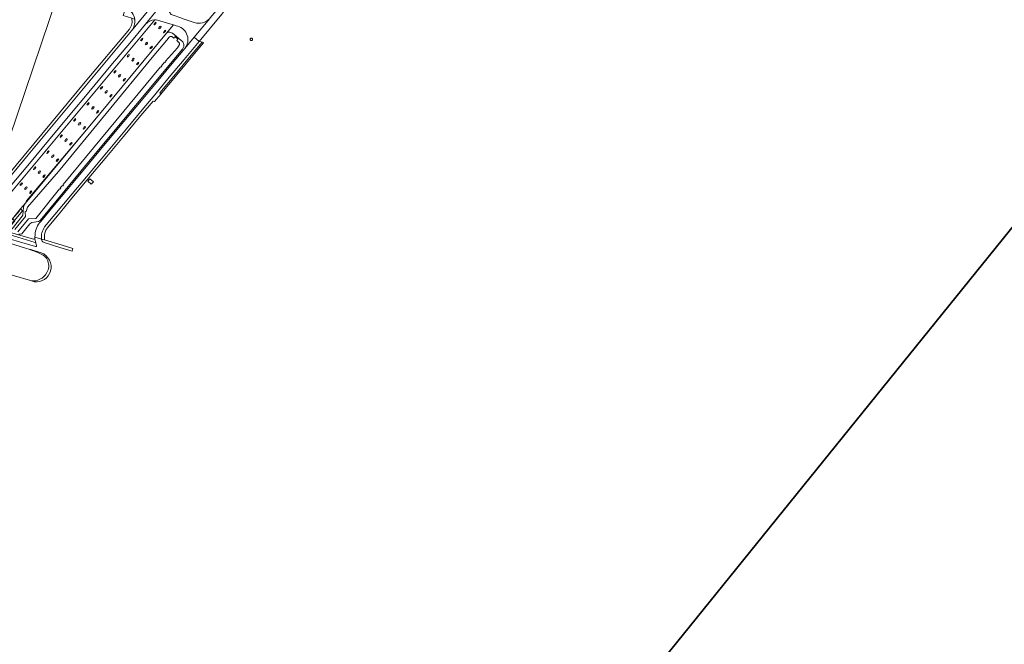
# Model space of a CAD drawing. Header units: metres. Extents: x 93008 to 98406, y 448779 to 454332.
# Tile 126 of 136: x 96349 to 97173, y 450346 to 450869. Entities that reach past the tile are written whole.
import ezdxf

# ---------------------------------------------------------------- set-up
doc = ezdxf.new("R2010")
doc.units = ezdxf.units.M
doc.header["$MEASUREMENT"] = 0
for name, color, linetype, lineweight, true_color in [('B-RO-GR-BEPLANTING_CULTUUR_VASTE PLANTENVAK-V', 7, 'Continuous', 18, 0xa5a552), ('B-RO-KW-KUNSTWERK_PIJLER-V', 7, 'Continuous', 18, 0xb7b7b7), ('B-RO-OG-BEBOUWING-V', 7, 'Continuous', 18, 0xdc7869), ('B-RO-OG-TERREIN_CULTUURSCHEIDING-V', 7, 'Continuous', 18, 0x28c846), ('B-RO-OG-TERREIN_ERF-V', 7, 'Continuous', 18, 0x28c846), ('B-RO-OG-WATER-V', 7, 'Continuous', 18, 0xafcde1), ('B-RO-OG-WATER_SLOOT-V', 7, 'Continuous', 18, 0xafcde1), ('B-RO-VH-ONVERHARD-V', 7, 'Continuous', 18, 0xd7aa8c), ('B-RO-VH-VERHARDING_BETONSTRAATSTEEN-V', 7, 'Continuous', 18, 0xcdcdcd), ('B-RO-VH-VERHARDING_OPEN-V', 7, 'Continuous', 18, 0xd7aa8c), ('B-RO-VH-VERHARDING_TEGEL-V', 7, 'Continuous', 18, 0xcdcdcd)]:
    doc.layers.add(name, color=color, linetype=linetype, lineweight=lineweight, true_color=true_color)
doc.layers.add('B-RO-VH-VERHARDING_ASFALT-PRIM-V', color=11, linetype='Continuous', lineweight=18)
doc.layers.add('X-XX-AL-MASKER-G', color=7, linetype='Continuous', lineweight=35)

msp = doc.modelspace()

# ---------------------------------------------------------------- linework, layer by layer
at = {"layer": 'B-RO-GR-BEPLANTING_CULTUUR_VASTE PLANTENVAK-V'}
msp.add_lwpolyline([(96542.4, 450851.177), (96542.783, 450851.101), (96543.165, 450851.177), (96543.49, 450851.394), (96543.707, 450851.718), (96543.783, 450852.101), (96543.707, 450852.483), (96543.49, 450852.808), (96543.165, 450853.025), (96542.783, 450853.101), (96542.4, 450853.025), (96542.076, 450852.808), (96541.859, 450852.483), (96541.783, 450852.101), (96541.859, 450851.718), (96542.076, 450851.394)], close=True, dxfattribs=at)
at = {"layer": 'B-RO-KW-KUNSTWERK_PIJLER-V'}
for points in [[(96461.746, 450864.146, 0.1313068), (96463.295, 450865.998), (96462.823, 450866.397, 0.1313068), (96461.274, 450864.545)], [(96466.807, 450863.082, 0.254101), (96465.257, 450861.224), (96465.732, 450860.837, 0.254101), (96467.282, 450862.695)], [(96452.094, 450852.559), (96451.619, 450852.958, 0.13148), (96450.079, 450851.1), (96450.554, 450850.701, 0.1313702)], [(96470.78, 450859.77, 0.1313068), (96469.231, 450857.918), (96469.703, 450857.523, 0.1313068), (96471.252, 450859.375)], [(96454.529, 450847.392, 0.2549813), (96456.081, 450849.244), (96455.61, 450849.63, 0.2549813), (96454.058, 450847.778)], [(96460.055, 450845.936), (96459.592, 450846.326, 0.1325329), (96458.042, 450844.475), (96458.505, 450844.085, 0.1325329)], [(96443.332, 450833.942, 0.2529063), (96444.877, 450835.794), (96444.398, 450836.18, 0.2529063), (96442.853, 450834.328)], [(96427.678, 450824.21), (96428.148, 450823.806, 0.1296383), (96429.691, 450825.661), (96429.221, 450826.065, 0.1296383)], [(96431.658, 450820.879), (96432.127, 450820.493, 0.256984), (96433.665, 450822.356), (96433.196, 450822.742, 0.2565664)], [(96418.501, 450812.222), (96418.036, 450812.612, 0.1409924), (96416.48, 450810.762), (96416.945, 450810.372, 0.1409924)], [(96437.652, 450819.027), (96437.178, 450819.426, 0.1296383), (96435.635, 450817.571), (96436.109, 450817.172, 0.1296383)], [(96420.476, 450807.432), (96420.945, 450807.046, 0.2568585), (96422.484, 450808.908), (96422.015, 450809.294, 0.2568585)], [(96426.453, 450805.587), (96425.986, 450805.985, 0.1409924), (96424.43, 450804.135), (96424.897, 450803.737, 0.1409924)], [(96407.302, 450798.775), (96406.844, 450799.171, 0.1301223), (96405.303, 450797.317), (96405.761, 450796.921, 0.130222)], [(96410.809, 450795.854, 0.2568585), (96409.27, 450793.992), (96409.739, 450793.606, 0.2568585), (96411.278, 450795.468)], [(96415.25, 450792.157), (96414.771, 450792.553, 0.131992), (96413.234, 450790.688), (96413.713, 450790.292, 0.1320683)], [(96396.098, 450785.332), (96395.626, 450785.735, 0.1291781), (96394.08, 450783.883), (96394.552, 450783.48, 0.1292882)], [(96398.058, 450780.556), (96398.532, 450780.162, 0.253103), (96400.078, 450782.016), (96399.604, 450782.41, 0.253103)], [(96402.506, 450776.855, 0.1299946), (96404.043, 450778.705), (96403.572, 450779.106, 0.1301023), (96402.035, 450777.256)], [(96383.346, 450769.997, 0.1313134), (96384.894, 450771.846), (96384.426, 450772.248, 0.1314162), (96382.878, 450770.399)], [(96386.859, 450767.078), (96387.339, 450766.717, 0.2553392), (96388.879, 450768.581), (96388.409, 450768.965, 0.2480509)], [(96391.313, 450763.399, 0.131596), (96392.853, 450765.259), (96392.38, 450765.656, 0.131596), (96390.84, 450763.796)], [(96371.683, 450756.948), (96372.15, 450756.584, 0.1315776), (96373.704, 450758.429), (96373.232, 450758.838, 0.1168683)], [(96377.683, 450755.131), (96377.213, 450755.515, 0.2636481), (96375.659, 450753.687), (96376.129, 450753.303, 0.2636481)], [(96379.624, 450750.367), (96380.1, 450749.966, 0.1315776), (96381.654, 450751.811), (96381.178, 450752.212, 0.1315776)], [(96360.482, 450743.502), (96360.953, 450743.1, 0.1353991), (96362.494, 450744.951), (96362.023, 450745.353, 0.1355054)], [(96364.454, 450740.188), (96364.937, 450739.79, 0.2636481), (96366.491, 450741.618), (96366.008, 450742.016, 0.2636481)], [(96368.434, 450736.905), (96368.906, 450736.501, 0.1286829), (96370.447, 450738.359), (96369.975, 450738.763, 0.1287922)], [(96349.759, 450729.648, 0.1291915), (96351.304, 450731.498), (96350.832, 450731.903, 0.1291915), (96349.287, 450730.053)], [(96357.229, 450723.459), (96357.7, 450723.063, 0.1318708), (96359.236, 450724.925), (96358.765, 450725.321, 0.1318708)]]:
    msp.add_lwpolyline(points, format="xyb", close=True, dxfattribs=at)
at = {"layer": 'B-RO-OG-BEBOUWING-V'}
for points in [[(96268.309, 450768.933), (96311.307, 450754.428), (96318.607, 450776.07), (96340.091, 450768.822), (96380.258, 450887.888), (96304.843, 450913.329), (96290.195, 450869.907), (96301.129, 450866.219)], [(96405.947, 450733.382), (96408.969, 450730.797), (96410.714, 450732.836), (96407.692, 450735.422)]]:
    msp.add_lwpolyline(points, close=True, dxfattribs=at)
at = {"layer": 'B-RO-OG-TERREIN_CULTUURSCHEIDING-V'}
for points in [[(96486.617, 450869), (96495.13, 450866.189, 0.3096876), (96508.011, 450869.53, 0.0109627)], [(96348.636, 450708.9), (96349.678, 450710.154), (96349.722, 450710.114), (96353.563, 450714.719), (96354.844, 450716.906), (96404.867, 450776.222), (96415.947, 450789.361), (96471.86, 450857.129), (96477.813, 450864.073), (96472.833, 450865.577), (96467.177, 450867.286), (96464.304, 450868.154, 0.05668), (96462.028, 450868.365), (96338.062, 450719.496)], [(96338.657, 450691.282), (96360.462, 450684.755, 0.378844), (96361.611, 450685.268), (96361.776, 450685.774), (96361.827, 450686.223), (96361.832, 450686.626), (96361.858, 450688.537, -0.1673426), (96366.635, 450699.767), (96378.475, 450713.906), (96393.818, 450732.357), (96407.561, 450748.846), (96420.638, 450764.558), (96436.302, 450783.337), (96450.972, 450800.95), (96463.404, 450815.908), (96475.231, 450830.06), (96487.235, 450844.509, 0.5415485), (96481.257, 450863.004), (96479.878, 450863.449), (96477.813, 450864.073), (96471.86, 450857.129), (96473.133, 450857.973), (96474.679, 450858.108), (96476.771, 450857.15), (96485.569, 450849.977), (96486.523, 450847.857), (96486.413, 450845.949), (96485.185, 450843.882), (96407.963, 450751.307), (96366.15, 450700.367), (96364.692, 450699.528), (96359.163, 450698.701), (96357.635, 450697.806), (96350.944, 450689.452), (96349.588, 450689.022), (96348.426, 450689.139)]]:
    msp.add_lwpolyline(points, format="xyb", dxfattribs=at)
for points in [[(96325.469, 450707.729), (96324.758, 450708.328), (96328.916, 450713.268), (96331.2, 450711.345), (96337.102, 450718.339), (96338.062, 450719.496), (96462.028, 450868.365, 0.2178294), (96454.415, 450864.691), (96451.757, 450861.78), (96442.553, 450850.666), (96425.379, 450830.073), (96408.296, 450809.635), (96389.668, 450787.264), (96373.021, 450767.332), (96357.126, 450748.225), (96339.751, 450727.277), (96323.506, 450707.742), (96323.362, 450707.556), (96320.672, 450704.071), (96321.448, 450703.4), (96321.608, 450703.261)], [(96450.554, 450850.701, 0.1313702), (96452.094, 450852.559), (96451.619, 450852.958, 0.13148), (96450.079, 450851.1)], [(96458.505, 450844.085, 0.1325329), (96460.055, 450845.936), (96459.592, 450846.326, 0.1325329), (96458.042, 450844.475)], [(96440.406, 450839.513), (96440.884, 450839.112, -0.1313001), (96439.346, 450837.247), (96438.868, 450837.648, -0.1313001)], [(96448.372, 450832.869), (96448.847, 450832.483, -0.1306969), (96447.308, 450830.631), (96446.833, 450831.017, -0.1306969)], [(96429.221, 450826.065, 0.1296383), (96427.678, 450824.21), (96428.148, 450823.806, 0.1296383), (96429.691, 450825.661)], [(96433.196, 450822.742, 0.2565664), (96431.658, 450820.879), (96432.127, 450820.493, 0.256984), (96433.665, 450822.356)], [(96416.945, 450810.372, 0.1409924), (96418.501, 450812.222), (96418.036, 450812.612, 0.1409924), (96416.48, 450810.762)], [(96436.109, 450817.172, 0.1296383), (96437.652, 450819.027), (96437.178, 450819.426, 0.1296383), (96435.635, 450817.571)], [(96422.015, 450809.294, 0.2568585), (96420.476, 450807.432), (96420.945, 450807.046, 0.2568585), (96422.484, 450808.908)], [(96424.897, 450803.737, 0.1409924), (96426.453, 450805.587), (96425.986, 450805.985, 0.1409924), (96424.43, 450804.135)], [(96405.761, 450796.921, 0.130222), (96407.302, 450798.775), (96406.844, 450799.171, 0.1301223), (96405.303, 450797.317)], [(96413.713, 450790.292, 0.1320683), (96415.25, 450792.157), (96414.771, 450792.553, 0.131992), (96413.234, 450790.688)], [(96394.552, 450783.48, 0.1292882), (96396.098, 450785.332), (96395.626, 450785.735, 0.1291781), (96394.08, 450783.883)], [(96399.604, 450782.41, 0.253103), (96398.058, 450780.556), (96398.532, 450780.162, 0.253103), (96400.078, 450782.016)], [(96388.409, 450768.965, 0.2480509), (96386.859, 450767.078), (96387.339, 450766.717, 0.2553392), (96388.879, 450768.581)], [(96373.232, 450758.838, 0.1168683), (96371.683, 450756.948), (96372.15, 450756.584, 0.1315776), (96373.704, 450758.429)], [(96376.129, 450753.303, 0.2636481), (96377.683, 450755.131), (96377.213, 450755.515, 0.2636481), (96375.659, 450753.687)], [(96381.178, 450752.212, 0.1315776), (96379.624, 450750.367), (96380.1, 450749.966, 0.1315776), (96381.654, 450751.811)], [(96362.023, 450745.353, 0.1355054), (96360.482, 450743.502), (96360.953, 450743.1, 0.1353991), (96362.494, 450744.951)], [(96366.008, 450742.016, 0.2636481), (96364.454, 450740.188), (96364.937, 450739.79, 0.2636481), (96366.491, 450741.618)], [(96369.975, 450738.763, 0.1287922), (96368.434, 450736.905), (96368.906, 450736.501, 0.1286829), (96370.447, 450738.359)], [(96353.741, 450726.339), (96353.262, 450726.732, -0.2528782), (96354.798, 450728.592), (96355.277, 450728.199, -0.2529614)], [(96358.765, 450725.321, 0.1318708), (96357.229, 450723.459), (96357.7, 450723.063, 0.1318708), (96359.236, 450724.925)], [(96365.22, 450673.014, 0.0122274), (96357.405, 450676.29), (96354.019, 450677.464), (96340.622, 450681.578), (96328.967, 450685.138), (96323.921, 450686.68), (96318.233, 450688.407), (96313.147, 450689.952), (96308.985, 450691.216), (96295.59, 450695.298), (96260.592, 450705.958), (96253.268, 450682.096), (96268.89, 450677.311), (96285.183, 450672.34), (96295.809, 450669.095), (96300.873, 450667.548), (96306.527, 450665.821), (96311.603, 450664.273), (96325.412, 450660.061), (96342.671, 450654.799), (96358.002, 450650.143, 0.3249698), (96371.761, 450656.902, 0.5057666)]]:
    msp.add_lwpolyline(points, format="xyb", close=True, dxfattribs=at)
msp.add_lwpolyline([(96338.657, 450691.282), (96342.876, 450693.43), (96351.239, 450704.011), (96351.625, 450704.919), (96352.088, 450711.514), (96353.103, 450713.933), (96353.563, 450714.719), (96349.722, 450710.114), (96349.678, 450710.154), (96348.636, 450708.9), (96348.679, 450708.867), (96342.891, 450701.941), (96343.084, 450701.78), (96344.642, 450700.481), (96345.023, 450700.164), (96340.884, 450695.199), (96340.336, 450695.656), (96337.009, 450691.779)], close=True, dxfattribs=at)
at = {"layer": 'B-RO-OG-TERREIN_ERF-V'}
msp.add_lwpolyline([(96255.696, 450727.016), (96254.617, 450722.701), (96254.176, 450720.939), (96253.798, 450719.427), (96264.908, 450716.113), (96308.986, 450702.963), (96315.01, 450710.065), (96315.24, 450709.996), (96315.365, 450709.958), (96324.401, 450720.827), (96403.947, 450816.515), (96440.817, 450860.666, 0.2354746), (96442.739, 450869.762), (96435.601, 450872.135), (96437.538, 450878.141), (96434.516, 450879.416), (96410.823, 450887.313), (96385.247, 450895.776), (96383.326, 450890.023), (96325.888, 450909.236), (96300.547, 450917.713)], format="xyb", close=True, dxfattribs=at)
at = {"layer": 'B-RO-OG-WATER-V'}
msp.add_lwpolyline([(96347.57, 450690.906), (96356.543, 450701.918), (96362.552, 450702.133), (96382.24, 450727.002), (96382.653, 450726.636), (96383.381, 450727.411), (96382.934, 450727.8), (96384.734, 450729.842), (96385.051, 450729.557), (96385.771, 450730.347), (96385.423, 450730.646), (96466.944, 450829.016), (96467.161, 450828.821), (96467.871, 450829.639), (96467.68, 450829.804), (96470.258, 450832.974), (96470.473, 450832.77), (96471.188, 450833.589), (96471.046, 450833.716), (96481.038, 450844.861), (96482.88, 450847.679), (96482.766, 450848.954), (96480.509, 450850.965), (96480.614, 450851.093), (96481.491, 450852.159), (96478.909, 450854.328), (96478.19, 450853.236), (96478.06, 450853.039), (96476.207, 450854.41), (96475.044, 450854.499), (96474.148, 450853.925), (96472.145, 450851.497), (96461.144, 450838.467), (96381.627, 450741.548), (96355.454, 450711.694), (96355.172, 450711.028), (96354.608, 450708.515), (96354.437, 450708.3), (96353.547, 450707.918), (96353.637, 450707.283), (96353.943, 450703.906), (96345.019, 450693.064)], dxfattribs=at)
at = {"layer": 'B-RO-OG-WATER_SLOOT-V'}
msp.add_lwpolyline([(96348.426, 450689.139), (96349.588, 450689.022), (96350.944, 450689.452), (96357.635, 450697.806), (96359.163, 450698.701), (96364.692, 450699.528), (96366.15, 450700.367), (96407.963, 450751.307), (96485.185, 450843.882), (96486.413, 450845.949), (96486.523, 450847.857), (96485.569, 450849.977), (96476.771, 450857.15), (96474.679, 450858.108), (96473.133, 450857.973), (96471.86, 450857.129), (96415.947, 450789.361), (96353.563, 450714.719), (96353.103, 450713.933), (96352.088, 450711.514), (96351.625, 450704.919), (96351.239, 450704.011), (96342.876, 450693.43)], dxfattribs=at)
msp.add_lwpolyline([(96353.563, 450714.719), (96415.947, 450789.361), (96404.867, 450776.222), (96354.844, 450716.906)], close=True, dxfattribs=at)
at = {"layer": 'B-RO-VH-ONVERHARD-V'}
msp.add_lwpolyline([(96467.004, 450806.097), (96468.235, 450807.568), (96499.486, 450845.245), (96502.899, 450849.061), (96503.146, 450849.257), (96501.942, 450849.653), (96501.665, 450849.752), (96489.707, 450835.386), (96477.961, 450821.271), (96466.317, 450807.301)], close=True, dxfattribs=at)
at = {"layer": 'B-RO-VH-VERHARDING_ASFALT-PRIM-V'}
for points in [[(96499.193, 450850.234), (96518.277, 450873.158, -0.0254561), (96518.805, 450873.862), (96520.249, 450875.598), (96529.508, 450886.724), (96545.476, 450905.885), (96562.374, 450926.148), (96576.752, 450943.431), (96602.624, 450974.505), (96621.854, 450997.583), (96633.844, 451011.946), (96634.482, 451012.711), (96630.229, 451016.248), (96621.492, 451005.744), (96606.781, 450988.092), (96592.069, 450970.43), (96577.088, 450952.425), (96565.909, 450938.978), (96549.914, 450919.782), (96534.261, 450900.998), (96523.722, 450888.331), (96508.362, 450869.953, -0.0109627), (96508.011, 450869.53), (96494.929, 450853.775)], [(96464.304, 450868.154, 0.05668), (96462.028, 450868.365, 0.2178294), (96454.415, 450864.691), (96468.069, 450881.412), (96475.301, 450890.269, 0.1651451), (96472.678, 450881.144, 0.0984244), (96474.068, 450875.558, 0.0543464), (96475.74, 450872.825), (96478.181, 450871.966), (96482.992, 450870.275), (96486.617, 450869), (96495.13, 450866.189, 0.3096876), (96508.011, 450869.53), (96494.929, 450853.775), (96487.235, 450844.509, 0.5415485), (96481.257, 450863.004), (96479.878, 450863.449), (96477.813, 450864.073), (96472.833, 450865.577), (96467.177, 450867.286)], [(96445.269, 450868.652, 0.2858018), (96438.361, 450877.793), (96437.538, 450878.141), (96439.719, 450884.378), (96445.497, 450882.572), (96445.566, 450882.751), (96445.787, 450882.677), (96450.128, 450881.221, 0.3169565), (96463.893, 450884.822), (96442.679, 450859.246, 0.2070024)], [(96361.832, 450686.626), (96367.322, 450684.964, -0.1920186), (96369.924, 450695.104), (96378.551, 450705.492), (96392.959, 450722.752), (96404.802, 450736.993), (96415.98, 450750.365), (96427.176, 450763.818), (96438.373, 450777.3), (96451.472, 450793.017), (96462.058, 450805.709), (96474.238, 450820.309), (96486.686, 450835.289), (96499.193, 450850.234), (96494.929, 450853.775), (96487.235, 450844.509), (96475.231, 450830.06), (96463.404, 450815.908), (96450.972, 450800.95), (96436.302, 450783.337), (96420.638, 450764.558), (96407.561, 450748.846), (96393.818, 450732.357), (96378.475, 450713.906), (96366.635, 450699.767, 0.1673426), (96361.858, 450688.537)]]:
    msp.add_lwpolyline(points, format="xyb", close=True, dxfattribs=at)
msp.add_lwpolyline([(96317.45, 450699.897), (96317.584, 450700.07), (96319.863, 450703.023), (96320.672, 450704.071), (96323.362, 450707.556), (96323.506, 450707.742), (96339.751, 450727.277), (96357.126, 450748.225), (96373.021, 450767.332), (96389.668, 450787.264), (96408.296, 450809.635), (96425.379, 450830.073), (96442.553, 450850.666), (96451.757, 450861.78), (96454.415, 450864.691), (96468.069, 450881.412), (96463.893, 450884.822), (96442.679, 450859.246), (96406.238, 450815.545), (96356.026, 450755.301), (96315.063, 450705.96), (96311.438, 450701.701)], close=True, dxfattribs=at)
at = {"layer": 'B-RO-VH-VERHARDING_BETONSTRAATSTEEN-V'}
msp.add_lwpolyline([(96314.334, 450696.305), (96312.465, 450694.577, 0.5861513), (96312.69, 450693.732), (96315.589, 450692.846), (96320.642, 450691.302), (96326.327, 450689.563), (96331.373, 450688.029), (96343.207, 450684.433), (96347.042, 450683.272), (96362.369, 450678.638, 0.6037385), (96362.985, 450679.304), (96362.405, 450681.82), (96362.264, 450682.063), (96362.068, 450682.192), (96347.478, 450686.611), (96344.625, 450687.439), (96328.593, 450692.278), (96322.885, 450693.997), (96314.848, 450696.418, 0.250826)], format="xyb", close=True, dxfattribs=at)
at = {"layer": 'B-RO-VH-VERHARDING_OPEN-V'}
msp.add_lwpolyline([(96344.642, 450700.481), (96351.445, 450708.547), (96349.722, 450710.114), (96349.678, 450710.154), (96348.636, 450708.9), (96348.679, 450708.867), (96348.9, 450708.693), (96343.084, 450701.78), (96343.007, 450701.689), (96340.3, 450698.471), (96341.886, 450697.212), (96344.547, 450700.368)], close=True, dxfattribs=at)
msp.add_lwpolyline([(96371.761, 450656.902, 0.5057666), (96365.22, 450673.014, 0.0122274), (96357.405, 450676.29), (96357.432, 450676.439), (96366.993, 450673.529, -0.3958138), (96374.777, 450658.09, -0.3604878), (96361.399, 450649.095), (96358.002, 450650.143, 0.3249698)], format="xyb", close=True, dxfattribs=at)
at = {"layer": 'B-RO-VH-VERHARDING_TEGEL-V'}
for points in [[(96313.233, 450707.393), (96315.063, 450705.96), (96356.026, 450755.301), (96406.238, 450815.545), (96442.679, 450859.246, 0.2070024), (96445.269, 450868.652, 0.2898704), (96444.943, 450869.03), (96442.739, 450869.762, -0.2354746), (96440.817, 450860.666), (96403.947, 450816.515), (96324.401, 450720.827), (96315.365, 450709.958)], [(96367.322, 450684.964), (96369.886, 450684.187, -0.0110733), (96369.809, 450684.625, -0.1013551), (96370.042, 450689.844, -0.0682095), (96371.373, 450693.138, -0.0205194), (96371.919, 450694.009), (96380.605, 450704.433), (96394.183, 450720.707), (96405.568, 450734.395), (96421.968, 450754.039), (96435.801, 450770.697), (96450.424, 450788.231), (96460.623, 450800.45), (96461.959, 450800.069), (96467.004, 450806.097), (96466.317, 450807.301), (96477.961, 450821.271), (96489.707, 450835.386), (96501.665, 450849.752), (96500.059, 450850.323, 0.2667742), (96499.193, 450850.234), (96486.686, 450835.289), (96474.238, 450820.309), (96462.058, 450805.709), (96451.472, 450793.017), (96438.373, 450777.3), (96427.176, 450763.818), (96415.98, 450750.365), (96404.802, 450736.993), (96392.959, 450722.752), (96378.551, 450705.492), (96369.924, 450695.104, 0.1920186)], [(96362.405, 450681.82), (96361.611, 450685.268, -0.378844), (96360.462, 450684.755), (96338.657, 450691.282), (96337.009, 450691.779), (96335.57, 450692.213), (96334.924, 450692.408), (96329.953, 450693.907), (96324.245, 450695.631), (96319.222, 450697.151), (96317.378, 450697.709, -0.1332017), (96316.952, 450698.012), (96316.944, 450698.022, -0.0286309), (96316.873, 450698.126, -0.1088094), (96316.737, 450698.531, -0.208846), (96316.974, 450699.282), (96314.334, 450696.305, -0.250826), (96314.848, 450696.418), (96322.885, 450693.997), (96328.593, 450692.278), (96344.625, 450687.439), (96347.478, 450686.611), (96362.068, 450682.192), (96362.264, 450682.063)], [(96392.925, 450674.874), (96393.574, 450677.028), (96384.563, 450679.743), (96369.886, 450684.187), (96367.322, 450684.964, 0.0146801), (96367.447, 450684.17), (96367.538, 450683.836, 0.2289398), (96369.448, 450681.959), (96382.719, 450677.959)]]:
    msp.add_lwpolyline(points, format="xyb", close=True, dxfattribs=at)
at = {"layer": 'X-XX-AL-MASKER-G'}
msp.add_lwpolyline([(95782.425, 454332.035), (98405.609, 452212.139), (95630.88, 448778.656), (93007.696, 450898.551)], close=True, dxfattribs=at)

doc.saveas('drawing.dxf')
